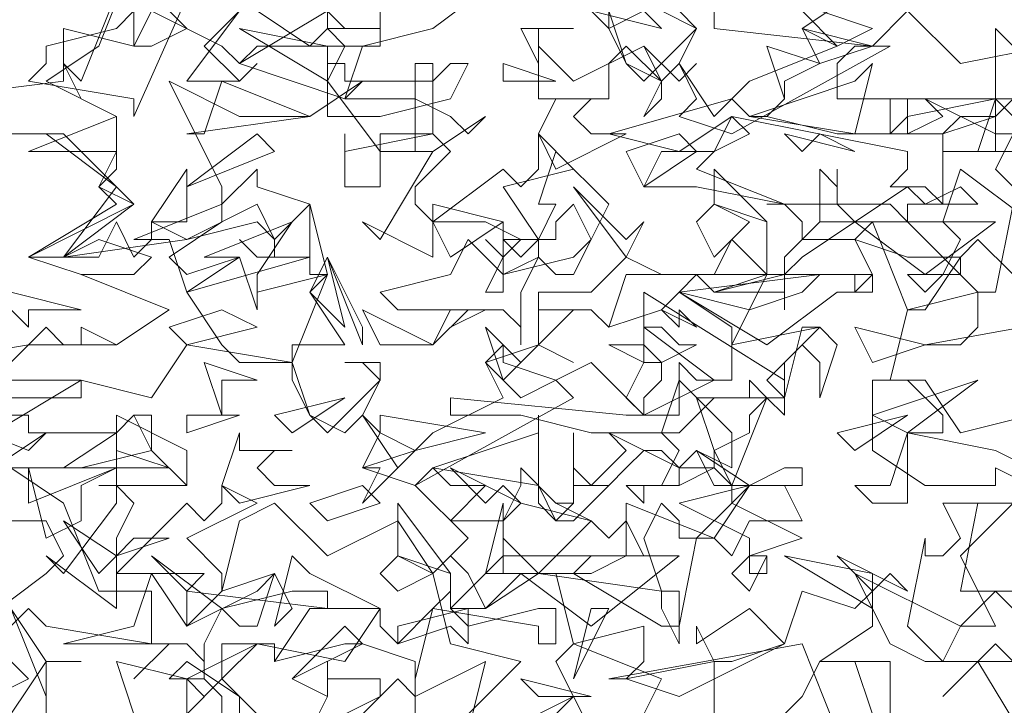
# Model space of a CAD drawing. Header units: millimetres. Extents: x 4234 to 4704, y 1542 to 2004.
# Tile 206 of 256: x 4409.68 to 4415.25, y 1961.95 to 1965.83. Entities that reach past the tile are written whole.
import ezdxf

# ---------------------------------------------------------------- set-up
doc = ezdxf.new("R2010")
doc.units = ezdxf.units.MM
doc.layers.add('BOD', color=40, linetype='Continuous')
doc.layers.add('DIMENSIONS', color=7, linetype='Continuous')

# ---------------------------------------------------------------- blocks, each defined once
blk = doc.blocks.new('A$Cf9015526')
at = {"color": 116, "lineweight": 0, "true_color": 0x136734}
for points in [[(0.4886, 2.576), (0.6218, 2.5982), (0.7328, 2.5982), (0.7995, 2.6427), (0.6884, 2.6871), (0.6218, 2.7093), (0.7328, 2.7759), (0.7106, 2.7981), (0.7328, 2.8203), (0.7328, 2.8425), (0.6218, 2.8425), (0.7328, 2.8869), (0.644, 2.9314), (0.7106, 2.9758), (0.755, 3.0868)], [(1.4879, 2.0653), (1.4879, 2.1985), (1.5101, 2.1985), (1.5767, 2.2207), (1.5989, 2.2873), (1.6655, 2.2651), (1.6877, 2.2873), (1.6877, 2.2429), (1.6211, 2.1985), (1.71, 2.1985), (1.71, 2.1097)], [(1.6877, 2.1319), (1.6655, 2.1985), (1.6433, 2.1985), (1.6211, 2.1985), (1.5989, 2.1541), (1.5767, 2.1319)], [(1.8876, 2.0875), (1.821, 2.1985), (1.7766, 2.1541), (1.8432, 2.2207), (1.8654, 2.1985)], [(1.8876, 2.2873), (1.7988, 2.2873), (1.821, 2.3984), (1.9098, 2.3984)], [(1.932, 2.4206), (1.8432, 2.465), (1.7322, 2.4872), (1.7322, 2.465), (1.7322, 2.4206), (1.7322, 2.3984), (1.6877, 2.3984), (1.6655, 2.4206), (1.71, 2.4206), (1.7322, 2.4872), (1.7544, 2.4872), (1.7766, 2.4872), (1.7766, 2.5094), (1.7322, 2.5538), (1.6877, 2.5538), (1.7544, 2.5538), (1.7988, 2.4872), (1.9764, 2.5316)], [(1.9986, 2.6427), (1.7544, 2.5982), (1.7988, 2.5982), (1.821, 2.6205), (1.821, 2.6649), (1.7322, 2.6427), (1.6877, 2.7537), (1.6211, 2.7537), (1.6211, 2.8203), (1.6433, 2.7981), (1.6433, 2.8203), (1.6433, 2.7981), (1.6433, 2.7759), (1.6655, 2.7537), (1.7322, 2.7981), (1.7544, 2.7759), (1.7988, 2.7981), (1.821, 2.7759), (1.7322, 2.7759), (1.7322, 2.7537), (1.821, 2.6649), (1.8432, 2.6649), (1.8654, 2.7759)], [(1.9098, 2.8647), (1.8432, 2.8647), (1.8432, 2.8869), (1.7988, 2.8869), (1.7766, 2.8647), (1.7544, 2.8647), (1.71, 2.8647), (1.71, 2.9091), (1.7322, 2.9091), (1.7322, 2.8647), (1.7766, 2.8869), (1.7544, 2.9091), (1.8432, 2.8647), (1.8876, 2.8647)], [(1.9098, 2.9758), (1.7988, 2.9536), (1.7322, 3.0202), (1.6877, 2.9758), (1.71, 2.9758), (1.5101, 2.8647), (1.4435, 2.8869), (1.4657, 2.9091), (1.4435, 2.9536), (1.4213, 2.9314), (1.3768, 2.9536), (1.3546, 2.998), (1.3546, 3.0202), (1.3768, 2.9536), (1.3991, 2.9314), (1.4657, 2.998), (1.4435, 3.0202)], [(1.4213, 3.0202), (1.4657, 2.998), (1.4435, 2.9536), (1.4879, 2.8869), (1.5323, 2.9314), (1.6433, 2.9758), (1.5989, 2.998), (1.6655, 3.0424)], [(1.2214, 3.0646), (1.1326, 2.998), (1.0437, 2.9758), (1.0215, 2.9091), (1.1104, 2.9091), (1.1548, 2.8869), (1.177, 2.8647), (1.1992, 2.8869), (1.1326, 2.8425), (1.0659, 2.8425), (0.9993, 2.9314), (1.0215, 2.9758), (0.9993, 2.998), (0.9771, 2.9758), (0.9105, 3.0202)], [(0.8883, 3.0202), (0.8439, 2.9758), (0.8883, 2.9314), (0.9105, 2.9536), (0.8883, 2.9314), (0.8661, 2.9314), (0.8217, 2.9314), (0.8883, 3.0202)], [(0.8439, 3.0868), (0.755, 2.8869), (0.755, 2.9091), (0.6218, 2.9314), (0.644, 2.9536), (0.644, 2.9758), (0.7328, 2.998), (0.755, 3.0202), (0.755, 2.9758), (0.7773, 2.9758), (0.8217, 2.998), (0.7995, 3.0202)], [(0.9549, 3.0646), (1.0215, 2.998), (1.0437, 2.998), (1.0659, 2.998), (1.0659, 3.0646)], [(1.4879, 3.0202), (1.4879, 2.998), (1.6877, 2.9758), (1.6655, 2.9758), (1.6433, 2.9536), (1.6433, 2.9091), (1.8876, 2.9091), (1.8432, 2.8203), (1.8654, 2.7981)], [(0.4886, 2.9091), (0.6662, 2.9314), (0.6662, 2.998), (0.755, 2.9758), (0.7995, 3.0646)], [(0.5996, 2.576), (0.644, 2.6205), (0.6662, 2.5982), (0.6884, 2.5982), (0.6884, 2.6205), (0.7328, 2.5982), (0.7995, 2.6427), (0.6884, 2.6871), (0.755, 2.6871), (0.7773, 2.7093), (0.7106, 2.7315), (0.6662, 2.7093), (0.6218, 2.7093), (0.755, 2.7759), (0.7106, 2.7981), (0.7328, 2.8425), (0.7328, 2.8869), (0.6884, 2.9091), (0.6662, 2.9536), (0.6884, 2.9314), (0.7328, 3.0424), (0.8661, 2.9758), (0.8883, 2.9536), (0.9993, 3.0202), (0.9993, 2.998), (1.0659, 2.998), (1.0659, 2.9758), (0.9105, 2.9758), (0.8883, 2.9536), (1.0215, 2.9091), (1.0437, 2.9314), (0.9771, 2.8869), (0.8883, 2.8869), (0.7995, 2.9314), (0.8661, 2.7981), (0.8661, 2.7759), (0.9105, 2.8203), (0.9105, 2.7981), (0.9771, 2.7759), (0.9771, 2.7093), (0.8217, 2.6649), (0.8661, 2.5982), (0.8883, 2.576), (0.9549, 2.576), (0.9993, 2.6871), (0.9771, 2.6649), (1.0215, 2.5982), (0.9549, 2.5982), (0.9549, 2.576), (0.8217, 2.5982), (0.7773, 2.5316), (0.6884, 2.5538), (0.5774, 2.4872)], [(0.5996, 2.6649), (0.6884, 2.6427), (0.6218, 2.6427), (0.6218, 2.6205), (0.5774, 2.6649)], [(1.6433, 2.1097), (1.5989, 2.2207), (1.3546, 2.1763), (1.3768, 2.1763), (1.3991, 2.1985), (1.3991, 2.2429), (1.3102, 2.2207), (1.288, 2.3095), (1.1992, 2.3095), (1.2214, 2.3984), (1.2214, 2.3762), (1.2436, 2.3984), (1.2214, 2.3762), (1.2214, 2.354), (1.2658, 2.3095), (1.3324, 2.3762), (1.3546, 2.354), (1.3768, 2.3762), (1.3991, 2.3318), (1.3324, 2.3318), (1.3102, 2.3095), (1.4213, 2.2429), (1.4435, 2.2429), (1.4657, 2.354), (1.5101, 2.3984), (1.5101, 2.4206), (1.4879, 2.4428), (1.4435, 2.4206), (1.4435, 2.4428), (1.4213, 2.465), (1.3991, 2.465), (1.3768, 2.4428), (1.3546, 2.4206), (1.3102, 2.4206), (1.3102, 2.4872), (1.3102, 2.4428), (1.3324, 2.4206), (1.3768, 2.465), (1.3546, 2.4872), (1.4435, 2.4428), (1.4879, 2.4428), (1.4879, 2.465), (1.5101, 2.4206), (1.5545, 2.5316), (1.5767, 2.5094), (1.5767, 2.5316), (1.5767, 2.5538), (1.3991, 2.6649), (1.3991, 2.6205), (1.4879, 2.5538), (1.3991, 2.5094), (1.3324, 2.576), (1.288, 2.5538), (1.3102, 2.5316), (1.1104, 2.4206), (1.0437, 2.4428), (1.0659, 2.4872), (1.0437, 2.5094), (1.0215, 2.4872), (0.9771, 2.5094), (0.9549, 2.5538), (0.9549, 2.576), (0.9771, 2.5094), (0.9993, 2.4872), (1.0659, 2.5538), (1.0437, 2.576), (1.0215, 2.576), (1.0659, 2.576), (1.0659, 2.5538), (1.0437, 2.5094), (1.0882, 2.4428), (1.1326, 2.4872), (1.2214, 2.5316), (1.1992, 2.576), (1.2658, 2.5982), (1.2658, 2.6649), (1.3102, 2.6649), (1.3324, 2.6649), (1.3768, 2.7093), (1.3102, 2.7981), (1.3768, 2.7315), (1.3991, 2.7537), (1.3768, 2.7093), (1.4213, 2.6871), (1.4879, 2.6871), (1.5101, 2.7315), (1.5545, 2.6871), (1.4657, 2.6871), (1.4435, 2.6649), (1.5545, 2.5982), (1.6433, 2.6649), (1.6655, 2.6649), (1.6877, 2.6871), (1.6655, 2.7315), (1.5989, 2.7315), (1.5989, 2.7537), (1.5767, 2.7759), (1.5545, 2.7759), (1.71, 2.7759), (1.7322, 2.7537), (1.6877, 2.7537), (1.6655, 2.7315), (1.7322, 2.7093), (1.7544, 2.7093), (1.7988, 2.7093), (1.7544, 2.6427), (1.7322, 2.6427), (1.71, 2.5538), (1.6877, 2.5538), (1.6877, 2.465), (1.7544, 2.4206), (1.8432, 2.4206), (1.8432, 2.4428), (1.932, 2.3984)], [(0.5996, 2.5538), (0.6884, 2.5538), (0.6884, 2.5316), (0.5108, 2.5316)], [(0.5108, 2.5094), (0.6218, 2.465), (0.644, 2.4872), (0.5774, 2.4428)], [(0.5774, 2.2207), (0.6218, 2.1763), (0.5774, 2.1541)], [(1.2214, 2.1097), (1.3102, 2.1541), (1.288, 2.1985), (1.3102, 2.2207), (1.4213, 2.1763), (1.3991, 2.1319)], [(1.1104, 2.1097), (1.1104, 2.1541), (1.0882, 2.1763), (1.0437, 2.1319)], [(0.755, 2.1319), (0.7328, 2.1985), (0.8217, 2.1763), (0.9105, 2.2207), (1.0215, 2.1985), (1.0659, 2.2651), (0.9771, 2.3095), (0.9549, 2.3318), (0.9327, 2.2429), (0.9549, 2.2651), (0.9327, 2.3095), (0.8661, 2.2873), (0.8883, 2.3762), (0.9327, 2.3984), (0.9993, 2.3318), (1.0882, 2.3762), (1.1326, 2.3095), (1.177, 2.354), (1.1104, 2.4206), (1.1326, 2.4428), (1.1548, 2.4206), (1.1992, 2.4206), (1.1548, 2.3762), (1.2214, 2.3762), (1.2436, 2.4206), (1.2436, 2.4428), (1.288, 2.3984), (1.3102, 2.3984), (1.288, 2.3984), (1.3324, 2.3762), (1.2436, 2.3984), (1.2214, 2.3762), (1.2214, 2.3095), (1.2436, 2.3095), (1.2658, 2.3095), (1.3324, 2.3095), (1.3768, 2.3318), (1.3768, 2.3984), (1.4879, 2.354), (1.4435, 2.354), (1.4435, 2.3762), (1.4213, 2.3984), (1.3991, 2.354), (1.4213, 2.2873), (1.4435, 2.2873), (1.4435, 2.2207), (1.4213, 2.2651), (1.4213, 2.2873), (1.2658, 2.3095), (1.1992, 2.2651), (1.177, 2.3095), (1.1548, 2.3318), (1.1326, 2.3095), (1.1548, 2.2207), (1.2436, 2.1985), (1.177, 2.1319)], [(0.7106, 2.4206), (0.8217, 2.4206), (0.7106, 2.4206)], [(1.1104, 2.1319), (1.1104, 2.1985), (1.0437, 2.2207), (1.0215, 2.2207), (0.9327, 2.1985), (0.9327, 2.2207), (0.9105, 2.2207), (0.8661, 2.1763), (0.9105, 2.1319), (0.8661, 2.1763), (0.8661, 2.2207), (0.9327, 2.2207), (0.9327, 2.1985), (0.9771, 2.2651), (1.0659, 2.2651), (1.0659, 2.2429), (1.0882, 2.2207), (1.1326, 2.2651), (1.1548, 2.2873), (1.1548, 2.3095), (1.0882, 2.3318), (1.0882, 2.3984), (1.1548, 2.3095), (1.1548, 2.2651), (1.177, 2.2429), (1.2658, 2.2651), (1.288, 2.2651), (1.288, 2.2207), (1.2658, 2.2207), (1.2658, 2.2429), (1.1326, 2.2651), (1.1104, 2.1763), (1.1104, 2.1541), (1.1992, 2.1985), (1.177, 2.1097)]]:
    blk.add_lwpolyline(points, dxfattribs=at)
for points in [[(1.6877, 2.998), (1.6433, 2.9758), (1.5989, 3.0202), (1.6211, 3.0424), (1.6211, 3.0202)], [(1.3991, 3.0202), (1.3546, 2.998), (1.3324, 3.0202), (1.4213, 2.998)], [(0.9993, 2.9314), (0.8883, 2.998), (0.9993, 2.9758)], [(1.2658, 2.998), (1.2658, 2.9536), (1.2436, 2.998), (1.3102, 2.998)], [(1.6211, 2.9536), (1.5989, 2.998), (1.6877, 2.9758)], [(1.9098, 2.8647), (1.8654, 2.9091), (1.8432, 2.8869), (1.8432, 2.8425), (1.821, 2.8425), (1.7988, 2.8425), (1.7766, 2.8425), (1.8432, 2.8425), (1.8432, 2.9091), (1.8432, 2.998), (1.932, 2.9091)], [(1.3991, 2.9758), (1.4213, 2.9314), (1.4213, 2.9091), (1.3991, 2.8869), (1.4213, 2.9314), (1.3768, 2.9758), (1.3546, 2.9536), (1.3546, 2.9091), (1.2658, 2.9091), (1.2658, 2.9758), (1.3102, 2.9314)], [(1.5767, 2.9314), (1.5767, 2.9091), (1.5545, 2.8869), (1.6433, 2.8647), (1.71, 2.8647), (1.7322, 2.8869), (1.8432, 2.9091), (1.8432, 2.8869), (1.7766, 2.8647), (1.7766, 2.7759), (1.7544, 2.7981), (1.71, 2.7981), (1.7322, 2.8203), (1.7322, 2.8425), (1.5101, 2.8869), (1.4435, 2.8425), (1.3546, 2.8647), (1.5101, 2.9091), (1.5323, 2.8869), (1.5545, 2.8869), (1.5767, 2.9091), (1.5545, 2.9758), (1.6211, 2.9536)], [(1.4657, 2.9536), (1.4435, 2.9314), (1.3991, 2.9758), (1.4435, 2.9314)], [(1.1326, 2.9314), (1.1548, 2.9536), (1.177, 2.9536), (1.1548, 2.9091), (1.0659, 2.8869), (0.9993, 2.8869), (0.9993, 2.9536), (1.0215, 2.9536), (1.0215, 2.9314)], [(1.1548, 2.8425), (1.1104, 2.7981), (1.1104, 2.7759), (1.1326, 2.7537), (1.2214, 2.8203), (1.2436, 2.7981), (1.2658, 2.8203), (1.2658, 2.8647), (1.3102, 2.8203), (1.2214, 2.7981), (1.2658, 2.7315), (1.2658, 2.7093), (1.2214, 2.6871), (1.2214, 2.7093), (1.2436, 2.7315), (1.1992, 2.7537), (1.1326, 2.7537), (1.1326, 2.7093), (1.0437, 2.7537), (1.0659, 2.7315), (1.1326, 2.8425), (1.1104, 2.8425), (1.1104, 2.9536), (1.1326, 2.9536), (1.1326, 2.8647)], [(1.2214, 2.9314), (1.2214, 2.9536), (1.288, 2.9314)], [(1.5323, 2.8869), (1.6655, 2.9314), (1.6877, 2.9536), (1.6655, 2.8647)], [(0.8217, 2.8647), (0.8439, 2.8647), (0.8661, 2.9314), (0.9771, 2.8869)], [(1.3546, 2.9091), (1.3324, 2.9091), (1.3102, 2.8869), (1.3324, 2.8647), (1.3768, 2.8647), (1.288, 2.8203), (1.2658, 2.8647), (1.288, 2.9091)], [(1.8876, 2.8425), (1.821, 2.8425), (1.8432, 2.9091), (1.8876, 2.8647)], [(1.4879, 2.8425), (1.4657, 2.8203), (1.5767, 2.7759), (1.4657, 2.7981), (1.3991, 2.7981), (1.4213, 2.8425), (1.4879, 2.8425), (1.5101, 2.8869), (1.5323, 2.8647)], [(0.755, 2.7759), (0.6662, 2.7093), (0.7328, 2.7981), (0.644, 2.8647), (0.5552, 2.8647), (0.6662, 2.8647)], [(0.8217, 2.7981), (0.9105, 2.8647), (0.9327, 2.8425)], [(1.1326, 2.8647), (1.0659, 2.8647), (1.0659, 2.7981), (1.0215, 2.7981), (1.0215, 2.8647), (1.0215, 2.8425)], [(1.3991, 2.7981), (1.3768, 2.8425), (1.4435, 2.8647), (1.4657, 2.8425)], [(1.6211, 2.8647), (1.6655, 2.8425), (1.5767, 2.8647), (1.5989, 2.8425)], [(1.3324, 2.7315), (1.3102, 2.7759), (1.288, 2.7537), (1.288, 2.7315), (1.2658, 2.7315), (1.2436, 2.7093), (1.2214, 2.7315), (1.2658, 2.7315), (1.288, 2.7759), (1.2658, 2.7759), (1.288, 2.8425), (1.3546, 2.7759)], [(0.7773, 2.7537), (0.8217, 2.8203), (0.8217, 2.7537)], [(1.5545, 2.6871), (1.5767, 2.6871), (1.6655, 2.6871), (1.6877, 2.6871), (1.6877, 2.6649), (1.6655, 2.6649), (1.6655, 2.6871), (1.5545, 2.6871), (1.5101, 2.5982), (1.6211, 2.6205), (1.5989, 2.6205), (1.5767, 2.5316), (1.4879, 2.5316), (1.4435, 2.4872), (1.3324, 2.4872), (1.2436, 2.5094), (1.177, 2.5094), (1.1548, 2.5094), (1.1548, 2.5316), (1.3768, 2.5094), (1.4435, 2.5094), (1.4435, 2.5316), (1.4435, 2.576), (1.4657, 2.5538), (1.5101, 2.5538), (1.5101, 2.6205), (1.4435, 2.6649), (1.4213, 2.6427), (1.3546, 2.6205), (1.3324, 2.6427), (1.3102, 2.6427), (1.2658, 2.5982), (1.3102, 2.576), (1.2658, 2.5982), (1.2658, 2.6427), (1.3324, 2.6427), (1.3546, 2.6205), (1.3768, 2.6871), (1.4657, 2.6871), (1.4879, 2.6649), (1.5545, 2.6871), (1.5545, 2.7093), (1.5545, 2.7537), (1.4879, 2.7759), (1.4879, 2.8203), (1.5545, 2.7537)], [(1.8654, 2.6871), (1.821, 2.7315), (1.7988, 2.7093), (1.7988, 2.6871), (1.7766, 2.6871), (1.7544, 2.6649), (1.7322, 2.6871), (1.7766, 2.6871), (1.7988, 2.7315), (1.7766, 2.7537), (1.7988, 2.8203), (1.8876, 2.7537)], [(0.9771, 2.6871), (0.9771, 2.7093), (0.9105, 2.7093), (0.8883, 2.7315), (0.9105, 2.7093), (0.9327, 2.7093), (0.9327, 2.7315), (0.9105, 2.7537), (0.8217, 2.7315), (0.6662, 2.7093), (0.7106, 2.7093), (0.7328, 2.7537), (0.755, 2.7093), (0.7773, 2.7315), (0.7773, 2.7537), (0.8217, 2.7315), (0.9105, 2.7759), (0.9327, 2.7315), (0.9771, 2.7759), (0.9993, 2.6871)], [(0.7995, 2.7093), (0.8217, 2.6871), (0.8883, 2.7093), (0.8217, 2.6649), (0.7995, 2.7315), (0.755, 2.7315), (0.8661, 2.7759), (0.8661, 2.7537)], [(1.1548, 2.7093), (1.1326, 2.7537), (1.1326, 2.7759), (1.2214, 2.7537)], [(1.4879, 2.7093), (1.4657, 2.7537), (1.4879, 2.7759), (1.5323, 2.7537)], [(0.9105, 2.6871), (0.9105, 2.6649), (0.9993, 2.6871), (0.9105, 2.6649), (0.9105, 2.6427), (0.8883, 2.7093), (0.8439, 2.7093), (0.9549, 2.7537)], [(1.1992, 2.6649), (1.2214, 2.7093), (1.1992, 2.7315), (1.2214, 2.7093), (1.2214, 2.7537), (1.2214, 2.6649)], [(1.7544, 2.6871), (1.6655, 2.7537), (1.5989, 2.7093), (1.5767, 2.6871), (1.5767, 2.6427), (1.5767, 2.6649), (1.4879, 2.6649), (1.5767, 2.6871), (1.5767, 2.7093), (1.6211, 2.7537), (1.8432, 2.7537)], [(1.3102, 2.7093), (1.3324, 2.7315), (1.3102, 2.6871), (1.288, 2.6871), (1.2658, 2.7093), (1.2436, 2.6649), (1.2436, 2.5982), (1.2436, 2.6205), (1.2214, 2.6427), (1.1992, 2.6427), (1.1548, 2.6205), (1.1992, 2.6427), (1.0882, 2.6427), (1.0659, 2.6649), (1.1548, 2.6871), (1.177, 2.7315), (1.2214, 2.6871)], [(0.9771, 2.6649), (0.9993, 2.7093), (1.0215, 2.6205)], [(1.0437, 2.5982), (0.9993, 2.7093), (1.0437, 2.6205)], [(1.5323, 2.6427), (1.4435, 2.6649), (1.6211, 2.6871), (1.5989, 2.6649)], [(0.8217, 2.5982), (0.7995, 2.6205), (0.8661, 2.6427), (0.9105, 2.6205)], [(1.1548, 2.6427), (1.177, 2.6427), (1.1326, 2.5982), (1.0659, 2.5982), (1.0437, 2.6427), (1.1326, 2.5982)], [(1.4657, 2.6205), (1.4435, 2.6427), (1.4435, 2.6205), (1.4213, 2.6427)], [(1.2658, 2.5982), (1.2214, 2.5538), (1.1992, 2.6205), (1.2436, 2.576)], [(1.4435, 2.5982), (1.4657, 2.5982), (1.4213, 2.576), (1.4213, 2.5538), (1.3991, 2.5316), (1.3991, 2.5094), (1.3768, 2.5316), (1.3991, 2.576), (1.3546, 2.5982), (1.3991, 2.5982), (1.4213, 2.576), (1.3991, 2.576), (1.3991, 2.6205), (1.4213, 2.6205)], [(1.6211, 2.5316), (1.6211, 2.576), (1.5989, 2.5982), (1.5767, 2.576), (1.5767, 2.5316), (1.5545, 2.5538), (1.6211, 2.6205), (1.6433, 2.5982)], [(1.6877, 2.576), (1.6655, 2.6205), (1.7544, 2.5982)], [(1.288, 2.5538), (1.2436, 2.5316), (1.1992, 2.576), (1.2214, 2.5982), (1.2214, 2.576)], [(0.8661, 2.5538), (0.8661, 2.5094), (0.8439, 2.576), (0.9105, 2.5538)], [(1.5101, 2.4428), (1.4657, 2.465), (1.4435, 2.4428), (1.4435, 2.4206), (1.3991, 2.4206), (1.3991, 2.3984), (1.3768, 2.4206), (1.4213, 2.4206), (1.4435, 2.465), (1.4213, 2.4872), (1.4435, 2.5538), (1.5101, 2.4872)], [(1.5323, 2.5094), (1.5323, 2.4872), (1.4879, 2.465), (1.4657, 2.5316), (1.5323, 2.5316), (1.5323, 2.5538), (1.5545, 2.5316)], [(1.6877, 2.5094), (1.821, 2.5538), (1.7322, 2.4872)], [(0.9549, 2.4872), (0.9327, 2.5094), (1.0215, 2.5316)], [(0.7328, 2.4872), (0.755, 2.5094), (0.7773, 2.5094), (0.7773, 2.465), (0.6884, 2.4428), (0.5996, 2.4428), (0.5996, 2.5094), (0.6218, 2.5094), (0.6218, 2.4872)], [(0.755, 2.3984), (0.7328, 2.354), (0.7328, 2.3318), (0.7328, 2.3095), (0.8217, 2.3984), (0.8439, 2.3762), (0.8661, 2.3984), (0.8661, 2.4206), (0.9105, 2.3984), (0.8217, 2.354), (0.8661, 2.3095), (0.8661, 2.2873), (0.8217, 2.2429), (0.8217, 2.2873), (0.8439, 2.3095), (0.7995, 2.3095), (0.7328, 2.3095), (0.7328, 2.2651), (0.644, 2.3318), (0.6662, 2.3095), (0.7328, 2.3984), (0.7328, 2.5094), (0.7328, 2.4206)], [(0.8217, 2.4206), (0.7773, 2.465), (0.755, 2.5094), (0.7328, 2.4872), (0.7328, 2.5094), (0.8217, 2.465)], [(0.8217, 2.4872), (0.8217, 2.5094), (0.8883, 2.5094)], [(1.1104, 2.465), (1.0437, 2.3984), (1.0659, 2.4428), (1.0437, 2.4428), (1.1104, 2.465), (1.0659, 2.4872), (1.0659, 2.5094), (1.1992, 2.4872)], [(1.1326, 2.4428), (1.2658, 2.4872), (1.2658, 2.5094), (1.2658, 2.4206)], [(1.6655, 2.465), (1.6433, 2.4872), (1.7322, 2.5094)], [(0.7995, 2.4428), (0.6662, 2.4428), (0.7328, 2.4872), (0.7328, 2.465)], [(0.9549, 2.465), (0.9327, 2.465), (0.9105, 2.4428), (0.9327, 2.4206), (0.9771, 2.4206), (0.8883, 2.3984), (0.8661, 2.4206), (0.8883, 2.4872), (0.8883, 2.465)], [(1.5767, 2.4428), (1.5989, 2.4428), (1.5989, 2.4206), (1.4879, 2.4206), (1.4657, 2.465), (1.5323, 2.4206)], [(0.6662, 2.3984), (0.7106, 2.2873), (0.7773, 2.2873), (0.7773, 2.2207), (0.644, 2.2429), (0.6218, 2.2651), (0.5774, 2.2207), (0.533, 2.2207), (0.4441, 2.1985), (0.4441, 2.2207), (0.4886, 2.2651), (0.533, 2.2207), (0.5552, 2.2429), (0.644, 2.3095), (0.6662, 2.3318), (0.644, 2.3762), (0.5996, 2.3762), (0.5774, 2.354), (0.5774, 2.3095), (0.5552, 2.3762), (0.5996, 2.4428)], [(0.7328, 2.4428), (0.6884, 2.4206), (0.6884, 2.3762), (0.644, 2.354), (0.6218, 2.4428), (0.6218, 2.3984)], [(1.2214, 2.4206), (1.2436, 2.3984), (1.1548, 2.4428), (1.1992, 2.3984)], [(0.9993, 2.3762), (0.9771, 2.3984), (1.0437, 2.4206), (1.0659, 2.3984)], [(1.3102, 2.3984), (1.3102, 2.4206), (1.3324, 2.4206), (1.3546, 2.4206), (1.3102, 2.3762), (1.288, 2.3762), (1.2658, 2.3984), (1.2658, 2.4206), (1.288, 2.3762)], [(1.5989, 2.354), (1.5323, 2.3318), (1.5545, 2.3318), (1.5545, 2.3095), (1.5323, 2.3095), (1.5323, 2.354), (1.4435, 2.3984), (1.5323, 2.4206), (1.5101, 2.3984)], [(1.5989, 2.3762), (1.5323, 2.3762), (1.5101, 2.3318), (1.4879, 2.354), (1.5323, 2.4206), (1.5767, 2.4206)], [(1.7988, 2.3318), (1.8432, 2.2429), (1.7988, 2.2429), (1.7766, 2.1985), (1.7322, 2.2429), (1.7544, 2.354), (1.7544, 2.3318), (1.7766, 2.3318), (1.7988, 2.354), (1.7766, 2.3984), (1.8654, 2.3984)], [(0.755, 2.354), (0.7995, 2.354), (0.7328, 2.3318), (0.7106, 2.3095), (0.6662, 2.3762), (0.7328, 2.3318)], [(0.9549, 2.2873), (0.9993, 2.2873), (0.9993, 2.2651), (0.8217, 2.2873), (0.7773, 2.3318), (0.8661, 2.2651)], [(1.0882, 2.2873), (1.0659, 2.3095), (1.0882, 2.3318), (1.1326, 2.3095)], [(1.3324, 2.2429), (1.2436, 2.3095), (1.1992, 2.2651), (1.177, 2.2651), (1.177, 2.2207), (1.1548, 2.2429), (1.0882, 2.2207), (1.0882, 2.2429), (1.177, 2.2651), (1.1548, 2.2651), (1.2214, 2.3318), (1.4435, 2.3318)], [(1.5323, 2.2873), (1.5101, 2.3095), (1.5323, 2.3318), (1.5545, 2.3318)], [(1.6877, 2.2651), (1.5767, 2.3318), (1.6877, 2.3095)], [(1.71, 2.3095), (1.7322, 2.2873), (1.6433, 2.3318), (1.6877, 2.2873)], [(0.9105, 2.2873), (0.9327, 2.3095), (0.9105, 2.2429), (0.8883, 2.2429), (0.8661, 2.2651), (0.8439, 2.2207), (0.8439, 2.1763), (0.8439, 2.1985), (0.8217, 2.2207), (0.7995, 2.2207), (0.755, 2.1763), (0.7995, 2.2207), (0.6884, 2.2207), (0.6662, 2.2207), (0.755, 2.2429), (0.7773, 2.3095), (0.8217, 2.2429)], [(1.8432, 2.2873), (1.8876, 2.2429), (1.9098, 2.1985), (1.7988, 2.1985), (1.7766, 2.1985), (1.7544, 2.1985), (1.71, 2.2207), (1.6655, 2.3095), (1.7988, 2.2429)], [(0.644, 2.1541), (0.5996, 2.2651), (0.644, 2.1985)], [(1.3102, 2.1763), (1.3324, 2.2651), (1.3546, 2.2651)], [(1.4435, 2.1541), (1.3768, 2.1763), (1.4879, 2.1985), (1.4657, 2.2429), (1.4657, 2.2207), (1.5323, 2.2651), (1.5767, 2.2207)], [(0.9549, 2.1763), (1.0215, 2.2429), (1.0437, 2.2207)], [(0.644, 2.1985), (0.644, 2.1097), (0.644, 2.0875), (0.5996, 2.0875), (0.5774, 2.1541), (0.5996, 2.1319), (0.644, 2.1985), (0.6884, 2.1985)], [(0.8883, 2.1319), (0.8661, 2.1319), (0.8661, 2.1541), (0.8439, 2.1763), (0.7995, 2.1763), (0.8217, 2.1985), (0.8883, 2.1541)], [(1.0437, 2.1763), (1.0659, 2.1763), (1.0659, 2.1541), (1.0215, 2.1319), (1.0215, 2.1097), (0.9993, 2.1097), (0.9993, 2.0875), (0.9771, 2.1097), (0.9993, 2.1541), (0.9549, 2.1763), (0.9993, 2.1541), (0.9993, 2.1985), (0.9993, 2.1763)], [(0.8661, 2.1763), (0.8217, 2.1319), (0.8217, 2.1763), (0.8439, 2.1541)], [(1.2658, 2.1541), (1.2436, 2.1763), (1.3324, 2.1541)], [(1.288, 2.1319), (1.3102, 2.1541), (1.3546, 2.0653)]]:
    blk.add_lwpolyline(points, close=True, dxfattribs=at)

msp = doc.modelspace()

# ---------------------------------------------------------------- hatches: boundary and pattern name
at = {"layer": 'DIMENSIONS'}
h = msp.add_hatch(dxfattribs=at)
h.set_pattern_fill('GRASS', color=256, scale=0.5)
h.set_pattern_definition([(90, (3399.144, -158.445), (-8.980256, 8.980256), [2.38125, -15.57926]), (45, (3399.144, -158.445), (-8.980256, 8.980256), [2.38125, -10.31875]), (135, (3399.144, -158.445), (-8.980256, -8.980256), [2.38125, -10.31875])])
h.paths.add_polyline_path([(4417.6425, 1844.3253), (4423.2951, 1838.2514), (4434.9969, 1847.6295), (4469.633, 1855.411), (4513.1489, 1877.6572), (4531.9103, 1892.8657), (4546.8873, 1910.4574), (4556.576, 1922.7476), (4577.553, 1933.381), (4592.7448, 1936.6466), (4614.9867, 1937.2699), (4624.0253, 1937.2699), (4633.3522, 1938.7107), (4636.3977, 1940.2306), (4631.8428, 1952.3869, 0.161807)])
h.paths.add_polyline_path([(4631.8428, 1952.3869), (4629.8752, 1957.6381), (4629.4018, 1957.3619), (4621.324, 1958.355), (4615.8552, 1959.6126), (4597.3065, 1970.6836), (4571.5628, 1964.4359), (4571.5628, 1952.3502), (4556.6565, 1951.2934), (4533.2051, 1949.7013), (4514.0135, 1931.7588), (4500.0937, 1928.3885), (4467.5142, 1910.2651), (4457.6487, 1889.7679), (4440.0951, 1876.8578), (4418.6103, 1858.4577), (4410.1637, 1852.3615), (4417.6425, 1844.3253, -0.161807)])
h.paths.add_polyline_path([(4548.0789, 1916.6002), (4552.8565, 1929.9377), (4546.693, 1932.1455), (4541.9153, 1918.808)], flags=24)
h.paths.add_polyline_path([(4503.0556, 1883.2742), (4507.8332, 1896.6117), (4501.6696, 1898.8196), (4496.892, 1885.482)], flags=24)
h.paths.add_polyline_path([(4451.7368, 1857.409), (4456.5145, 1870.7465), (4450.3509, 1872.9544), (4445.5733, 1859.6168)], flags=24)
h.paths.add_polyline_path([(4412.9931, 1854.3366), (4417.0765, 1849.9489), (4419.3393, 1852.0547), (4415.2559, 1856.4424)], flags=24)
h.paths.add_polyline_path([(4596.3471, 1950.1809), (4601.1248, 1963.5184), (4594.9612, 1965.7262), (4590.1836, 1952.3887)], flags=24)
h.paths.add_polyline_path([(4509.7992, 1914.4402), (4520.7716, 1919.9756), (4517.1217, 1927.2104), (4506.1494, 1921.675)], flags=24)
h.paths.add_polyline_path([(4321.6553, 1898.427), (4326.0339, 1896.392), (4327.3367, 1899.1951), (4322.958, 1901.2301)], flags=9)
h.paths.add_polyline_path([(4333.4365, 1891.9961), (4338.2762, 1888.46), (4340.0997, 1890.9559), (4335.26, 1894.492)], flags=9)
h.paths.add_polyline_path([(4351.1951, 1875.6427), (4355.5215, 1871.4944), (4357.6608, 1873.7255), (4353.3344, 1877.8738)], flags=9)
h.paths.add_polyline_path([(4373.9221, 1853.7811), (4378.2721, 1849.6575), (4380.3986, 1851.9008), (4376.0487, 1856.0244)], flags=9)
h.paths.add_polyline_path([(4389.205, 1846.109), (4392.5459, 1849.595), (4390.3143, 1851.7338), (4386.9734, 1848.2478)], flags=9)
h.paths.add_polyline_path([(4407.9742, 1825.8927), (4411.6376, 1829.0381), (4409.6239, 1831.3833), (4405.9606, 1828.2379)], flags=9)
h.paths.add_polyline_path([(4405.6972, 1823.1876), (4408.8355, 1819.5181), (4411.1846, 1821.5272), (4408.0463, 1825.1967)], flags=9)
h.paths.add_polyline_path([(4412.0765, 1813.536), (4414.8574, 1808.2263), (4417.5956, 1809.6604), (4414.8147, 1814.9701)], flags=9)
h.paths.add_polyline_path([(4306.0633, 1735.5308), (4308.3702, 1742.3082), (4305.4441, 1743.3042), (4303.1371, 1736.5268)], flags=9)
h.paths.add_polyline_path([(4289.1237, 1902.077), (4295.0617, 1902.8939), (4294.6404, 1905.9561), (4288.7025, 1905.1392)], flags=9)
h.paths.add_polyline_path([(4305.67, 1902.4686), (4311.5251, 1901.1867), (4312.1862, 1904.2062), (4306.331, 1905.4882)], flags=9)
h.paths.add_polyline_path([(4434.2122, 1813.2206), (4438.5999, 1817.304), (4436.4941, 1819.5668), (4432.1063, 1815.4834)], flags=9)
h.paths.add_polyline_path([(4381.102, 1865.7275), (4385.1854, 1861.3397), (4387.4482, 1863.4456), (4383.3648, 1867.8333)], flags=9)
h.paths.add_polyline_path([(4421.9781, 1821.8049), (4426.0615, 1817.4172), (4428.3243, 1819.523), (4424.2409, 1823.9108)], flags=9)
h.paths.add_polyline_path([(4410.3951, 1823.868), (4413.9297, 1827.1574), (4411.8239, 1829.4202), (4408.2893, 1826.1308)], flags=9)
h.paths.add_polyline_path([(4387.3909, 1817.4858), (4392.1686, 1830.8233), (4386.005, 1833.0311), (4381.2274, 1819.6936)], flags=9)
h.paths.add_polyline_path([(4347.9726, 1750.0597), (4352.7503, 1763.3972), (4346.5867, 1765.6051), (4341.8091, 1752.2675)], flags=9)
h.paths.add_polyline_path([(4341.4321, 1678.3148), (4346.2097, 1691.6523), (4340.0462, 1693.8601), (4335.2686, 1680.5226)], flags=9)
h.paths.add_polyline_path([(4323.3673, 1583.7016), (4328.1449, 1597.0392), (4321.9814, 1599.247), (4317.2037, 1585.9095)], flags=9)
h.paths.add_polyline_path([(4335.3652, 1700.4464), (4339.9795, 1713.3279), (4330.8251, 1716.6071), (4326.2108, 1703.7256)], flags=9)
h.paths.add_polyline_path([(4396.1792, 1839.031), (4404.6554, 1830.2107), (4406.8611, 1832.3304), (4398.3849, 1841.1506)], flags=9)
h.paths.add_polyline_path([(4396.4333, 1860.2956), (4402.6288, 1853.7761), (4403.7122, 1854.8057), (4397.5167, 1861.3251)], flags=9)
h.paths.add_polyline_path([(4349.0141, 1900.3774), (4363.5849, 1891.1608), (4365.102, 1893.5592), (4350.5312, 1902.7758)], flags=9)
h.paths.add_polyline_path([(4438.6658, 1769.7519), (4437.6109, 1764.1146), (4441.3279, 1763.4191), (4442.3828, 1769.0563)], flags=9)
h.paths.add_polyline_path([(4432.3393, 1775.0815), (4431.5916, 1769.3953), (4435.3409, 1768.9023), (4436.0886, 1774.5885)], flags=9)
h.paths.add_polyline_path([(4446.5759, 1765.0098), (4445.4726, 1759.3818), (4449.1836, 1758.6543), (4450.2868, 1764.2824)], flags=9)
h.paths.add_polyline_path([(4333.2801, 1902.1363), (4338.0795, 1900.1576), (4339.5209, 1903.6536), (4334.7215, 1905.6324)], flags=9)
h.paths.add_polyline_path([(4335.5168, 1907.037), (4340.8576, 1904.9473), (4342.2355, 1908.4689), (4336.8946, 1910.5586)], flags=9)
h.paths.add_polyline_path([(4338.3128, 1912.555), (4343.7532, 1910.7401), (4344.9499, 1914.3274), (4339.5095, 1916.1422)], flags=9)
h.paths.add_polyline_path([(4390.5848, 1863.0102), (4393.6134, 1859.8177), (4396.592, 1862.6434), (4393.5633, 1865.8359)], flags=9)
h.paths.add_polyline_path([(4431.1188, 1819.2282), (4434.1502, 1816.0327), (4437.1288, 1818.8584), (4434.0973, 1822.0539)], flags=9)
h.paths.add_polyline_path([(4421.1353, 1830.1653), (4424.1639, 1826.9728), (4427.1425, 1829.7985), (4424.1138, 1832.991)], flags=9)
h.paths.add_polyline_path([(4410.884, 1841.2141), (4413.9127, 1838.0216), (4416.8913, 1840.8473), (4413.8626, 1844.0398)], flags=9)
h.paths.add_polyline_path([(4400.5883, 1852.1946), (4403.617, 1849.0021), (4406.5956, 1851.8278), (4403.5669, 1855.0203)], flags=9)
h.paths.add_polyline_path([(4378.8646, 1874.7618), (4381.8961, 1871.5663), (4384.8747, 1874.392), (4381.8432, 1877.5875)], flags=9)

# ---------------------------------------------------------------- block references
at = {"layer": 'BOD', "xscale": 4.480026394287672, "yscale": 4.480026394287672, "zscale": 4.480026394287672}
msp.add_blockref('A$Cf9015526', (4406.9445, 1952.3501, 480.9174), dxfattribs=at)

doc.saveas('drawing.dxf')
